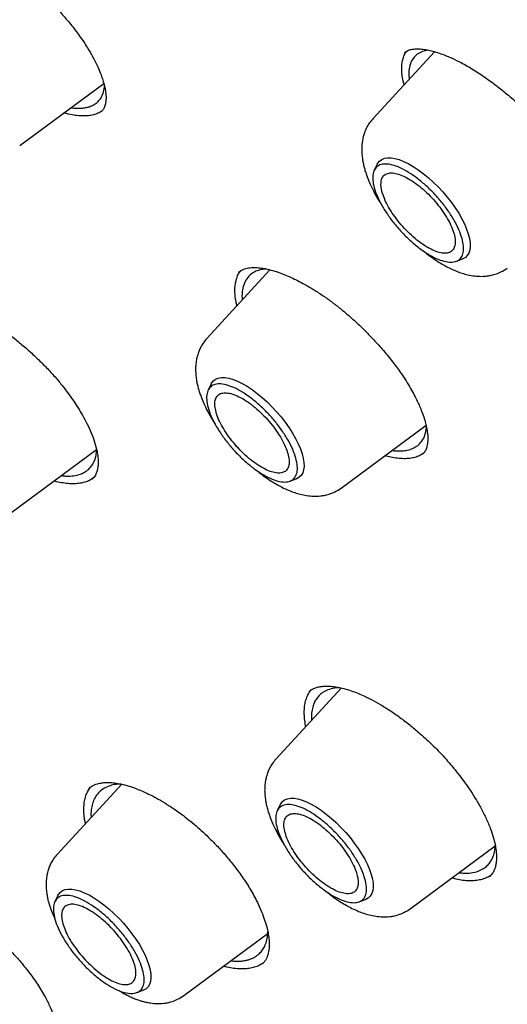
# Model space of a CAD drawing. Header units: millimetres. Extents: x 8 to 849, y 12 to 2010.
# Tile 24 of 111: x 628.43 to 637.08, y 781.11 to 798.57. Entities that reach past the tile are written whole.
import ezdxf

# ---------------------------------------------------------------- set-up
doc = ezdxf.new("R2010")
doc.units = ezdxf.units.MM

msp = doc.modelspace()

# ---------------------------------------------------------------- linework, layer by layer
at = {"color": 7, "linetype": 'Continuous', "lineweight": 30}
for p, q in [((635.79, 798.002), (634.699, 796.817)), ((635.26, 797.989), (635.331, 798.03)), ((635.26, 797.984), (635.264, 797.988)), ((635.685, 798.028), (635.578, 798.005)), ((628.434, 796.337), (629.926, 797.439)), ((634.774, 796.009), (634.72, 795.9)), ((636.17, 794.284), (636.285, 794.326)), ((632.872, 794.133), (631.753, 792.918)), ((631.828, 792.11), (631.775, 792)), ((634.134, 790.264), (635.639, 791.376)), ((635.643, 791.297), (635.645, 791.35)), ((628.292, 789.836), (629.795, 790.946)), ((635.573, 790.864), (635.57, 790.861)), ((629.716, 790.425), (629.714, 790.423)), ((633.225, 790.385), (633.339, 790.426)), ((634.138, 786.717), (632.978, 785.456)), ((633.567, 786.655), (633.579, 786.664)), ((630.244, 785.01), (629.096, 783.763)), ((633.053, 784.648), (633, 784.538)), ((635.359, 782.802), (636.867, 783.916)), ((636.772, 783.378), (636.77, 783.376)), ((629.112, 783.037), (629.058, 782.928)), ((634.45, 782.923), (634.564, 782.964)), ((631.342, 781.26), (632.838, 782.365)), ((632.735, 781.825), (632.732, 781.823)), ((630.508, 781.313), (630.622, 781.354))]:
    msp.add_line(p, q, dxfattribs=at)
at = {"color": 7, "linetype": 'Continuous', "lineweight": 30, "flags": 128}
for points in [[(634.774, 796.009), (634.783, 796.025), (634.813, 796.064), (634.853, 796.093), (634.9, 796.113), (634.956, 796.122), (635.019, 796.121), (635.088, 796.11), (635.162, 796.089), (635.242, 796.058), (635.325, 796.017), (635.411, 795.967), (635.499, 795.909), (635.588, 795.843), (635.678, 795.77), (635.766, 795.69), (635.852, 795.605), (635.934, 795.516), (636.013, 795.423), (636.088, 795.328), (636.156, 795.232), (636.218, 795.136), (636.273, 795.04), (636.32, 794.947), (636.358, 794.856), (636.388, 794.77), (636.409, 794.689), (636.42, 794.613), (636.422, 794.545), (636.415, 794.484), (636.398, 794.431), (636.371, 794.388), (636.336, 794.354), (636.293, 794.329), (636.285, 794.326)], [(631.828, 792.11), (631.837, 792.125), (631.868, 792.164), (631.907, 792.194), (631.955, 792.213), (632.01, 792.223), (632.073, 792.222), (632.142, 792.211), (632.217, 792.189), (632.296, 792.158), (632.379, 792.117), (632.466, 792.068), (632.554, 792.009), (632.643, 791.943), (632.732, 791.87), (632.82, 791.79), (632.906, 791.706), (632.989, 791.616), (633.068, 791.524), (633.142, 791.429), (633.21, 791.333), (633.272, 791.236), (633.327, 791.141), (633.374, 791.047), (633.413, 790.957), (633.443, 790.87), (633.463, 790.789), (633.475, 790.714), (633.477, 790.645), (633.469, 790.584), (633.452, 790.532), (633.426, 790.488), (633.391, 790.454), (633.347, 790.429), (633.339, 790.426)], [(633.053, 784.648), (633.062, 784.663), (633.093, 784.702), (633.132, 784.732), (633.18, 784.751), (633.235, 784.761), (633.298, 784.76), (633.367, 784.749), (633.441, 784.727), (633.521, 784.696), (633.604, 784.655), (633.69, 784.606), (633.778, 784.547), (633.868, 784.481), (633.957, 784.408), (634.045, 784.328), (634.131, 784.244), (634.214, 784.154), (634.293, 784.062), (634.367, 783.967), (634.435, 783.871), (634.497, 783.774), (634.552, 783.679), (634.599, 783.585), (634.637, 783.495), (634.667, 783.408), (634.688, 783.327), (634.699, 783.252), (634.701, 783.183), (634.694, 783.122), (634.677, 783.07), (634.651, 783.026), (634.616, 782.992), (634.572, 782.967), (634.564, 782.964)], [(629.112, 783.037), (629.12, 783.053), (629.151, 783.092), (629.19, 783.122), (629.238, 783.141), (629.294, 783.151), (629.356, 783.15), (629.425, 783.138), (629.5, 783.117), (629.579, 783.086), (629.663, 783.045), (629.749, 782.995), (629.837, 782.937), (629.926, 782.871), (630.015, 782.798), (630.103, 782.718), (630.189, 782.633), (630.272, 782.544), (630.351, 782.452), (630.425, 782.357), (630.494, 782.26), (630.556, 782.164), (630.61, 782.068), (630.657, 781.975), (630.696, 781.885), (630.726, 781.798), (630.747, 781.717), (630.758, 781.642), (630.76, 781.573), (630.752, 781.512), (630.735, 781.46), (630.709, 781.416), (630.674, 781.382), (630.63, 781.357), (630.622, 781.354)]]:
    msp.add_lwpolyline(points, dxfattribs=at)
at = {"color": 7, "linetype": 'Continuous', "lineweight": 30}
for points, knots in [([(616.139, 814.454), (616.148, 814.461), (616.236, 814.533), (616.411, 814.661), (616.663, 814.837), (616.924, 815.003), (617.192, 815.161), (617.467, 815.31), (617.749, 815.451), (618.039, 815.582), (618.335, 815.705), (618.639, 815.819), (618.949, 815.924), (619.266, 816.02), (619.59, 816.107), (619.921, 816.186), (620.259, 816.255), (620.603, 816.316), (620.953, 816.367), (621.31, 816.41), (621.674, 816.444), (622.043, 816.469), (622.419, 816.485), (622.802, 816.492), (623.19, 816.49), (623.584, 816.479), (623.985, 816.46), (624.391, 816.431), (624.803, 816.393), (625.221, 816.347), (625.644, 816.291), (626.073, 816.227), (626.507, 816.154), (626.947, 816.071), (627.392, 815.98), (627.842, 815.88), (628.297, 815.771), (628.758, 815.654), (629.223, 815.527), (629.692, 815.392), (630.167, 815.248), (630.646, 815.095), (631.13, 814.933), (631.617, 814.763), (632.109, 814.584), (632.606, 814.396), (633.106, 814.2), (633.61, 813.996), (634.118, 813.782), (634.629, 813.561), (635.144, 813.331), (635.663, 813.092), (636.185, 812.845), (636.71, 812.59), (637.238, 812.327), (637.769, 812.056), (638.303, 811.776), (638.839, 811.488), (639.378, 811.193), (639.92, 810.889), (640.464, 810.578), (641.01, 810.259), (641.559, 809.932), (642.109, 809.598), (642.661, 809.256), (643.215, 808.906), (643.771, 808.55), (644.328, 808.185), (644.886, 807.814), (645.446, 807.435), (646.007, 807.05), (646.569, 806.657), (647.131, 806.257), (647.695, 805.851), (648.259, 805.438), (648.823, 805.018), (649.388, 804.591), (649.953, 804.158), (650.518, 803.719), (651.083, 803.274), (651.648, 802.822), (652.213, 802.364), (652.778, 801.9), (653.341, 801.431), (653.905, 800.956), (654.467, 800.475), (655.029, 799.988), (655.589, 799.496), (656.148, 798.999), (656.707, 798.496), (657.263, 797.988), (657.818, 797.476), (658.372, 796.958), (658.924, 796.436), (659.474, 795.909), (660.022, 795.377), (660.567, 794.841), (661.111, 794.301), (661.652, 793.756), (662.191, 793.208), (662.727, 792.655), (663.26, 792.099), (663.791, 791.539), (664.318, 790.975), (664.843, 790.408), (665.364, 789.837), (665.882, 789.264), (666.396, 788.687), (666.907, 788.107), (667.414, 787.525), (667.918, 786.94), (668.418, 786.352), (668.913, 785.762), (669.405, 785.17), (669.892, 784.575), (670.375, 783.978), (670.854, 783.38), (671.328, 782.779), (671.798, 782.177), (672.262, 781.574), (672.722, 780.969), (673.177, 780.363), (673.627, 779.756), (674.072, 779.148), (674.512, 778.539), (674.946, 777.929), (675.375, 777.319), (675.798, 776.708), (676.216, 776.097), (676.628, 775.486), (677.034, 774.875), (677.434, 774.264), (677.828, 773.653), (678.216, 773.043), (678.598, 772.433), (678.974, 771.823), (679.344, 771.215), (679.707, 770.608), (680.064, 770.001), (680.414, 769.396), (680.757, 768.792), (681.094, 768.19), (681.424, 767.589), (681.747, 766.99), (682.063, 766.392), (682.372, 765.797), (682.674, 765.204), (682.969, 764.613), (683.257, 764.025), (683.537, 763.439), (683.811, 762.856), (684.076, 762.275), (684.335, 761.698), (684.586, 761.123), (684.829, 760.552), (685.065, 759.984), (685.293, 759.42), (685.513, 758.859), (685.726, 758.302), (685.931, 757.748), (686.128, 757.199), (686.317, 756.653), (686.498, 756.112), (686.671, 755.575), (686.837, 755.043), (686.994, 754.515), (687.143, 753.992), (687.284, 753.473), (687.417, 752.96), (687.542, 752.451), (687.659, 751.948), (687.768, 751.45), (687.868, 750.957), (687.96, 750.47), (688.044, 749.988), (688.12, 749.512), (688.187, 749.042), (688.246, 748.578), (688.297, 748.12), (688.34, 747.668), (688.374, 747.222), (688.4, 746.782), (688.418, 746.349), (688.428, 745.922), (688.429, 745.502), (688.422, 745.088), (688.406, 744.682), (688.383, 744.282), (688.351, 743.889), (688.311, 743.503), (688.263, 743.124), (688.207, 742.752), (688.142, 742.388), (688.07, 742.03), (687.989, 741.681), (687.9, 741.338), (687.803, 741.003), (687.698, 740.676), (687.584, 740.356), (687.463, 740.043), (687.334, 739.739), (687.196, 739.442), (687.051, 739.153), (686.897, 738.872), (686.736, 738.599), (686.567, 738.334), (686.389, 738.076), (686.204, 737.827), (686.011, 737.586), (685.809, 737.354), (685.657, 737.188), (685.57, 737.101), (685.555, 737.087)], [0, 0, 0, 0, 0.000549, 0.005418, 0.010285, 0.01515, 0.020012, 0.02487, 0.029723, 0.034572, 0.039416, 0.044255, 0.049089, 0.053919, 0.058743, 0.063563, 0.068378, 0.073189, 0.077997, 0.082801, 0.087602, 0.092401, 0.097197, 0.101991, 0.106783, 0.111573, 0.116363, 0.121151, 0.125938, 0.130724, 0.13551, 0.140296, 0.145081, 0.149866, 0.154651, 0.159436, 0.164221, 0.169007, 0.173792, 0.178578, 0.183364, 0.18815, 0.192937, 0.197724, 0.202511, 0.207299, 0.212087, 0.216876, 0.221665, 0.226454, 0.231244, 0.236034, 0.240824, 0.245615, 0.250407, 0.255198, 0.25999, 0.264783, 0.269575, 0.274368, 0.279162, 0.283956, 0.28875, 0.293544, 0.298339, 0.303133, 0.307929, 0.312724, 0.31752, 0.322316, 0.327112, 0.331908, 0.336705, 0.341501, 0.346298, 0.351095, 0.355893, 0.36069, 0.365488, 0.370286, 0.375084, 0.379882, 0.38468, 0.389479, 0.394277, 0.399076, 0.403874, 0.408673, 0.413472, 0.418271, 0.42307, 0.42787, 0.432669, 0.437468, 0.442268, 0.447067, 0.451867, 0.456666, 0.461466, 0.466266, 0.471065, 0.475865, 0.480665, 0.485465, 0.490265, 0.495064, 0.499864, 0.504664, 0.509464, 0.514264, 0.519064, 0.523863, 0.528663, 0.533463, 0.538263, 0.543062, 0.547862, 0.552662, 0.557461, 0.562261, 0.56706, 0.571859, 0.576659, 0.581458, 0.586257, 0.591056, 0.595855, 0.600654, 0.605453, 0.610251, 0.61505, 0.619848, 0.624647, 0.629445, 0.634243, 0.639041, 0.643838, 0.648636, 0.653433, 0.658231, 0.663028, 0.667824, 0.672621, 0.677417, 0.682213, 0.687009, 0.691805, 0.696601, 0.701396, 0.706191, 0.710985, 0.71578, 0.720574, 0.725368, 0.730161, 0.734954, 0.739747, 0.74454, 0.749332, 0.754123, 0.758915, 0.763706, 0.768496, 0.773287, 0.778076, 0.782866, 0.787655, 0.792443, 0.797231, 0.802019, 0.806807, 0.811593, 0.81638, 0.821166, 0.825952, 0.830738, 0.835523, 0.840308, 0.845092, 0.849877, 0.854662, 0.859446, 0.864231, 0.869015, 0.8738, 0.878586, 0.883372, 0.888158, 0.892946, 0.897734, 0.902524, 0.907315, 0.912109, 0.916904, 0.921702, 0.926502, 0.931306, 0.936113, 0.940924, 0.945738, 0.950557, 0.955381, 0.96021, 0.965043, 0.969881, 0.974725, 0.979573, 0.984427, 0.989284, 0.994145, 0.99901, 1, 1, 1, 1]), ([(626.698, 799.96), (626.711, 799.971), (626.735, 799.99), (626.782, 800.012), (626.835, 800.028), (626.885, 800.037), (626.931, 800.041), (626.983, 800.042), (627.049, 800.039), (627.136, 800.028), (627.234, 800.008), (627.332, 799.981), (627.43, 799.948), (627.537, 799.907), (627.66, 799.852), (627.803, 799.782), (627.978, 799.684), (628.179, 799.557), (628.395, 799.403), (628.601, 799.239), (628.798, 799.066), (628.987, 798.882), (629.17, 798.688), (629.342, 798.486), (629.5, 798.279), (629.629, 798.087), (629.73, 797.916), (629.802, 797.773), (629.857, 797.648), (629.89, 797.559), (629.91, 797.497), (629.924, 797.449), (629.938, 797.395), (629.951, 797.331), (629.962, 797.26), (629.966, 797.185), (629.963, 797.109), (629.951, 797.064), (629.945, 797.04)], [0, 0, 0, 0, 0.0318158, 0.0593099, 0.0825387, 0.1019465, 0.1176, 0.1317733, 0.1522633, 0.1767252, 0.202896, 0.2262392, 0.2466138, 0.2694767, 0.2949542, 0.3235575, 0.3552572, 0.3982652, 0.4397173, 0.4796246, 0.5184463, 0.5578915, 0.5981273, 0.6390737, 0.6807558, 0.7231745, 0.7554854, 0.7873762, 0.8154391, 0.8393605, 0.8497668, 0.8609401, 0.875602, 0.8937469, 0.9153255, 0.9402739, 0.9685203, 1, 1, 1, 1]), ([(635.251, 797.417), (635.247, 797.43), (635.231, 797.486), (635.216, 797.573), (635.206, 797.68), (635.209, 797.776), (635.223, 797.863), (635.251, 797.94), (635.274, 797.988), (635.291, 798.007), (635.291, 798.007)], [0, 0, 0, 0, 0.050244, 0.215536, 0.369961, 0.525433, 0.682508, 0.841773, 0.995224, 1, 1, 1, 1]), ([(635.578, 798.005), (635.545, 797.99), (635.479, 797.961), (635.408, 797.887), (635.357, 797.792), (635.334, 797.671), (635.329, 797.577), (635.34, 797.519), (635.341, 797.515)], [0, 0, 0, 0, 0.190227, 0.383649, 0.580292, 0.780183, 0.983348, 1, 1, 1, 1]), ([(635.331, 798.03), (635.352, 798.036), (635.391, 798.048), (635.461, 798.053), (635.54, 798.052), (635.63, 798.041), (635.733, 798.02), (635.843, 797.988), (635.964, 797.945), (636.104, 797.887), (636.277, 797.802), (636.48, 797.686), (636.707, 797.536), (636.933, 797.367), (637.154, 797.186), (637.366, 796.994), (637.566, 796.796), (637.756, 796.59), (637.932, 796.378), (638.082, 796.179), (638.203, 796), (638.296, 795.847), (638.373, 795.709), (638.435, 795.586), (638.486, 795.47), (638.53, 795.356), (638.566, 795.238), (638.585, 795.144), (638.594, 795.077), (638.597, 795.032), (638.598, 794.989), (638.596, 794.945), (638.59, 794.898), (638.577, 794.848), (638.555, 794.798), (638.53, 794.771), (638.517, 794.756)], [0, 0, 0, 0, 0.030687, 0.056732, 0.078151, 0.106048, 0.132019, 0.156609, 0.18313, 0.212175, 0.243615, 0.286126, 0.328228, 0.369893, 0.410879, 0.451078, 0.490471, 0.529639, 0.569572, 0.610345, 0.64135, 0.670803, 0.698012, 0.722956, 0.745917, 0.771051, 0.799668, 0.83008, 0.844486, 0.858301, 0.871534, 0.887306, 0.908103, 0.933863, 0.964515, 1, 1, 1, 1]), ([(629.343, 797.009), (629.361, 797.006), (629.403, 797.001), (629.466, 796.998), (629.536, 797), (629.606, 797.01), (629.681, 797.029), (629.756, 797.063), (629.825, 797.117), (629.879, 797.182), (629.901, 797.237), (629.912, 797.264)], [0, 0, 0, 0, 0.061569, 0.142353, 0.232124, 0.331238, 0.429464, 0.575101, 0.718737, 0.860371, 1, 1, 1, 1]), ([(629.912, 797.264), (629.924, 797.299), (629.937, 797.34), (629.937, 797.391), (629.937, 797.398)], [0, 0, 0, 0, 0.8542052, 1, 1, 1, 1]), ([(629.896, 796.956), (629.889, 796.95), (629.862, 796.929), (629.804, 796.902), (629.722, 796.876), (629.631, 796.863), (629.531, 796.861), (629.421, 796.871), (629.316, 796.889), (629.246, 796.909), (629.219, 796.917)], [0, 0, 0, 0, 0.047516, 0.19026, 0.335076, 0.474995, 0.616914, 0.759851, 0.904895, 1, 1, 1, 1]), ([(629.945, 797.04), (629.937, 797.02), (629.922, 796.981), (629.894, 796.952), (629.88, 796.937)], [0, 0, 0, 0, 0.502675, 1, 1, 1, 1]), ([(634.699, 796.817), (634.676, 796.79), (634.633, 796.74), (634.587, 796.66), (634.553, 796.584), (634.531, 796.517), (634.517, 796.459), (634.509, 796.413), (634.502, 796.363), (634.498, 796.304), (634.498, 796.241), (634.502, 796.166), (634.512, 796.09), (634.527, 796.011), (634.545, 795.936), (634.568, 795.859), (634.6, 795.767), (634.646, 795.657), (634.714, 795.517), (634.782, 795.394), (634.832, 795.319), (634.845, 795.298)], [0, 0, 0, 0, 0.065278, 0.12187, 0.169798, 0.218889, 0.254283, 0.282634, 0.316473, 0.356029, 0.399361, 0.438328, 0.497194, 0.543785, 0.591795, 0.641199, 0.689206, 0.767086, 0.856006, 0.959943, 1, 1, 1, 1]), ([(635.585, 794.474), (635.613, 794.452), (635.708, 794.374), (635.871, 794.264), (636.037, 794.172), (636.165, 794.115), (636.258, 794.08), (636.358, 794.05), (636.471, 794.027), (636.591, 794.016), (636.695, 794.02), (636.786, 794.034), (636.872, 794.056), (636.976, 794.095), (637.043, 794.14), (637.08, 794.164)], [0, 0, 0, 0, 0.057573, 0.197495, 0.329912, 0.392672, 0.454435, 0.517479, 0.591623, 0.673503, 0.751103, 0.79273, 0.847759, 0.916813, 1, 1, 1, 1]), ([(632.258, 793.885), (632.266, 793.924), (632.285, 794.008), (632.322, 794.086), (632.356, 794.118), (632.361, 794.123)], [0, 0, 0, 0, 0.431736, 0.917282, 1, 1, 1, 1]), ([(632.314, 794.091), (632.327, 794.101), (632.35, 794.119), (632.392, 794.14), (632.44, 794.157), (632.489, 794.167), (632.542, 794.173), (632.608, 794.175), (632.692, 794.17), (632.799, 794.153), (632.918, 794.124), (633.042, 794.083), (633.162, 794.037), (633.277, 793.985), (633.396, 793.927), (633.527, 793.855), (633.676, 793.766), (633.836, 793.66), (634, 793.542), (634.176, 793.402), (634.362, 793.242), (634.553, 793.06), (634.736, 792.871), (634.909, 792.675), (635.071, 792.473), (635.204, 792.289), (635.306, 792.13), (635.382, 792.002), (635.444, 791.886), (635.494, 791.785), (635.538, 791.686), (635.58, 791.579), (635.616, 791.469), (635.645, 791.358), (635.664, 791.253), (635.674, 791.145), (635.668, 791.081), (635.664, 791.048)], [0, 0, 0, 0, 0.029827, 0.055124, 0.076059, 0.095553, 0.114614, 0.133249, 0.161034, 0.189742, 0.219312, 0.248558, 0.274828, 0.298012, 0.321349, 0.34763, 0.376846, 0.408748, 0.440599, 0.471661, 0.511902, 0.550784, 0.589503, 0.628893, 0.668875, 0.708993, 0.736979, 0.76273, 0.786251, 0.80801, 0.826682, 0.850803, 0.88031, 0.90592, 0.934448, 0.965829, 1, 1, 1, 1]), ([(632.805, 794.15), (632.798, 794.149), (632.775, 794.148), (632.719, 794.139), (632.642, 794.119), (632.551, 794.073), (632.473, 794.002), (632.412, 793.902), (632.393, 793.818), (632.384, 793.777)], [0, 0, 0, 0, 0.033167, 0.095541, 0.250289, 0.403431, 0.605081, 0.803928, 1, 1, 1, 1]), ([(632.287, 793.497), (632.281, 793.52), (632.265, 793.584), (632.253, 793.681), (632.247, 793.788), (632.254, 793.852), (632.258, 793.885)], [0, 0, 0, 0, 0.159431, 0.436387, 0.716213, 1, 1, 1, 1]), ([(632.384, 793.777), (632.378, 793.733), (632.371, 793.678), (632.38, 793.613), (632.382, 793.601)], [0, 0, 0, 0, 0.809085, 1, 1, 1, 1]), ([(626.58, 793.483), (626.597, 793.496), (626.627, 793.52), (626.681, 793.544), (626.742, 793.561), (626.819, 793.573), (626.926, 793.575), (627.068, 793.558), (627.231, 793.521), (627.4, 793.465), (627.561, 793.398), (627.713, 793.323), (627.867, 793.238), (628.031, 793.137), (628.206, 793.016), (628.385, 792.88), (628.562, 792.732), (628.732, 792.577), (628.893, 792.418), (629.044, 792.254), (629.174, 792.1), (629.285, 791.956), (629.379, 791.825), (629.467, 791.69), (629.551, 791.55), (629.631, 791.399), (629.705, 791.239), (629.768, 791.071), (629.793, 790.965), (629.806, 790.91)], [0, 0, 0, 0, 0.039028, 0.071407, 0.097599, 0.124704, 0.165556, 0.209653, 0.254985, 0.298341, 0.336684, 0.370184, 0.403941, 0.440203, 0.478986, 0.519569, 0.55972, 0.59922, 0.638011, 0.676294, 0.715016, 0.744517, 0.774415, 0.804693, 0.8363, 0.871656, 0.910799, 0.953618, 1, 1, 1, 1]), ([(631.753, 792.918), (631.73, 792.891), (631.688, 792.84), (631.642, 792.761), (631.608, 792.685), (631.585, 792.617), (631.572, 792.56), (631.563, 792.514), (631.557, 792.463), (631.553, 792.404), (631.553, 792.341), (631.557, 792.267), (631.566, 792.19), (631.581, 792.112), (631.6, 792.036), (631.623, 791.959), (631.655, 791.868), (631.7, 791.757), (631.769, 791.617), (631.836, 791.495), (631.886, 791.42), (631.9, 791.399)], [0, 0, 0, 0, 0.065278, 0.12187, 0.169798, 0.218889, 0.254283, 0.282634, 0.316473, 0.356029, 0.399361, 0.438328, 0.497194, 0.543785, 0.591795, 0.641199, 0.689206, 0.767086, 0.856006, 0.959943, 1, 1, 1, 1]), ([(635.037, 790.931), (635.049, 790.929), (635.101, 790.921), (635.183, 790.92), (635.287, 790.929), (635.381, 790.954), (635.473, 790.999), (635.553, 791.07), (635.615, 791.17), (635.634, 791.255), (635.643, 791.297)], [0, 0, 0, 0, 0.033581, 0.149176, 0.262296, 0.388555, 0.513503, 0.678008, 0.840175, 1, 1, 1, 1]), ([(635.664, 791.048), (635.659, 791.021), (635.648, 790.967), (635.618, 790.905), (635.589, 790.874), (635.574, 790.859)], [0, 0, 0, 0, 0.32028, 0.653277, 1, 1, 1, 1]), ([(629.171, 790.485), (629.199, 790.481), (629.281, 790.47), (629.394, 790.479), (629.503, 790.505), (629.589, 790.545), (629.66, 790.596), (629.719, 790.664), (629.765, 790.754), (629.794, 790.848), (629.795, 790.923), (629.795, 790.949)], [0, 0, 0, 0, 0.073131, 0.214441, 0.341182, 0.439289, 0.553529, 0.666093, 0.776977, 0.922161, 1, 1, 1, 1]), ([(629.806, 790.91), (629.811, 790.878), (629.821, 790.819), (629.825, 790.745), (629.825, 790.688), (629.821, 790.646), (629.816, 790.616), (629.812, 790.594), (629.808, 790.576), (629.801, 790.552), (629.791, 790.523), (629.775, 790.49), (629.752, 790.454), (629.729, 790.431), (629.717, 790.419)], [0, 0, 0, 0, 0.131185, 0.242807, 0.335435, 0.409451, 0.465108, 0.502578, 0.538999, 0.59415, 0.667917, 0.760169, 0.870841, 1, 1, 1, 1]), ([(635.589, 790.876), (635.567, 790.862), (635.523, 790.834), (635.442, 790.805), (635.35, 790.787), (635.247, 790.782), (635.136, 790.79), (635.024, 790.808), (634.947, 790.829), (634.911, 790.838)], [0, 0, 0, 0, 0.138897, 0.284367, 0.430843, 0.580518, 0.731312, 0.876763, 1, 1, 1, 1]), ([(629.746, 790.451), (629.722, 790.432), (629.676, 790.397), (629.59, 790.365), (629.5, 790.345), (629.401, 790.337), (629.292, 790.34), (629.176, 790.357), (629.091, 790.373), (629.045, 790.387), (629.04, 790.389)], [0, 0, 0, 0, 0.154898, 0.296297, 0.432604, 0.569884, 0.708636, 0.849387, 0.985607, 1, 1, 1, 1]), ([(632.639, 790.575), (632.667, 790.552), (632.762, 790.474), (632.925, 790.364), (633.092, 790.272), (633.219, 790.216), (633.313, 790.181), (633.413, 790.151), (633.525, 790.128), (633.646, 790.116), (633.75, 790.12), (633.841, 790.134), (633.927, 790.156), (634.03, 790.196), (634.098, 790.24), (634.134, 790.264)], [0, 0, 0, 0, 0.057573, 0.197495, 0.329912, 0.392672, 0.454435, 0.517479, 0.591623, 0.673503, 0.751103, 0.79273, 0.847759, 0.916813, 1, 1, 1, 1]), ([(633.508, 786.032), (633.507, 786.037), (633.495, 786.086), (633.485, 786.171), (633.477, 786.287), (633.484, 786.394), (633.502, 786.491), (633.533, 786.577), (633.568, 786.642), (633.596, 786.674), (633.605, 786.684)], [0, 0, 0, 0, 0.018684, 0.168025, 0.320606, 0.474297, 0.622885, 0.772502, 0.925386, 1, 1, 1, 1]), ([(633.565, 786.657), (633.584, 786.671), (633.619, 786.699), (633.688, 786.726), (633.762, 786.742), (633.824, 786.749), (633.885, 786.75), (633.955, 786.747), (634.044, 786.737), (634.154, 786.715), (634.274, 786.681), (634.4, 786.636), (634.53, 786.582), (634.675, 786.511), (634.84, 786.418), (635.018, 786.307), (635.197, 786.181), (635.37, 786.048), (635.563, 785.886), (635.774, 785.689), (635.961, 785.492), (636.103, 785.327), (636.206, 785.199), (636.308, 785.065), (636.409, 784.922), (636.511, 784.765), (636.61, 784.595), (636.703, 784.413), (636.752, 784.294), (636.777, 784.231)], [0, 0, 0, 0, 0.047265, 0.087777, 0.121056, 0.146089, 0.165582, 0.189563, 0.218955, 0.251316, 0.28924, 0.320728, 0.352035, 0.387744, 0.427896, 0.470937, 0.513023, 0.553908, 0.593534, 0.651103, 0.709468, 0.739234, 0.769373, 0.799918, 0.832951, 0.869546, 0.909639, 0.95315, 1, 1, 1, 1]), ([(634.113, 786.722), (634.094, 786.721), (634.025, 786.721), (633.927, 786.697), (633.826, 786.652), (633.763, 786.603), (633.724, 786.562), (633.7, 786.532), (633.679, 786.499), (633.661, 786.464), (633.638, 786.41), (633.616, 786.329), (633.604, 786.234), (633.609, 786.168), (633.611, 786.143)], [0, 0, 0, 0, 0.056627, 0.204527, 0.338002, 0.457074, 0.505504, 0.553733, 0.601763, 0.649594, 0.697226, 0.8154, 0.932347, 1, 1, 1, 1]), ([(632.978, 785.456), (632.955, 785.429), (632.913, 785.378), (632.866, 785.299), (632.832, 785.223), (632.81, 785.155), (632.796, 785.098), (632.788, 785.052), (632.782, 785.001), (632.778, 784.942), (632.777, 784.879), (632.782, 784.805), (632.791, 784.728), (632.806, 784.65), (632.825, 784.574), (632.848, 784.497), (632.88, 784.406), (632.925, 784.295), (632.993, 784.155), (633.061, 784.033), (633.111, 783.958), (633.125, 783.937)], [0, 0, 0, 0, 0.065278, 0.12187, 0.169798, 0.218889, 0.254283, 0.282634, 0.316473, 0.356029, 0.399361, 0.438328, 0.497194, 0.543785, 0.591795, 0.641199, 0.689206, 0.767086, 0.856006, 0.959943, 1, 1, 1, 1]), ([(629.659, 784.937), (629.676, 784.95), (629.706, 784.975), (629.758, 785), (629.807, 785.017), (629.861, 785.03), (629.927, 785.039), (630.013, 785.042), (630.115, 785.035), (630.234, 785.015), (630.365, 784.98), (630.499, 784.934), (630.627, 784.881), (630.743, 784.825), (630.868, 784.76), (631.007, 784.679), (631.15, 784.586), (631.28, 784.495), (631.402, 784.403), (631.527, 784.302), (631.658, 784.188), (631.79, 784.063), (631.932, 783.919), (632.081, 783.753), (632.234, 783.567), (632.385, 783.362), (632.53, 783.14), (632.609, 782.989), (632.649, 782.911)], [0, 0, 0, 0, 0.040953, 0.075415, 0.103354, 0.125585, 0.156751, 0.191717, 0.229941, 0.269626, 0.310696, 0.350589, 0.386416, 0.418094, 0.445706, 0.486307, 0.52843, 0.557332, 0.58759, 0.62421, 0.656477, 0.692959, 0.733694, 0.778686, 0.827901, 0.881263, 0.938663, 1, 1, 1, 1]), ([(629.601, 784.311), (629.595, 784.336), (629.581, 784.402), (629.572, 784.502), (629.571, 784.612), (629.582, 784.712), (629.605, 784.805), (629.642, 784.887), (629.673, 784.94), (629.695, 784.963), (629.698, 784.966)], [0, 0, 0, 0, 0.087115, 0.238136, 0.384052, 0.530978, 0.681115, 0.832374, 0.978187, 1, 1, 1, 1]), ([(630.24, 785.011), (630.229, 785.011), (630.174, 785.012), (630.089, 784.999), (629.98, 784.967), (629.886, 784.913), (629.811, 784.84), (629.766, 784.77), (629.74, 784.71), (629.723, 784.662), (629.711, 784.61), (629.7, 784.537), (629.695, 784.475), (629.7, 784.426), (629.7, 784.42)], [0, 0, 0, 0, 0.0304304, 0.152412, 0.2664378, 0.4060864, 0.5316686, 0.6432152, 0.7006329, 0.7577265, 0.8144976, 0.8709477, 0.9828567, 1, 1, 1, 1]), ([(636.777, 784.231), (636.797, 784.177), (636.833, 784.075), (636.864, 783.944), (636.881, 783.84), (636.888, 783.76), (636.889, 783.702), (636.887, 783.662), (636.884, 783.634), (636.881, 783.607), (636.876, 783.576), (636.867, 783.534), (636.849, 783.483), (636.82, 783.426), (636.788, 783.393), (636.771, 783.375)], [0, 0, 0, 0, 0.129502, 0.241084, 0.3353827, 0.4128019, 0.4736011, 0.5179494, 0.5433114, 0.5771205, 0.621464, 0.6762774, 0.7655602, 0.8733738, 1, 1, 1, 1]), ([(636.224, 783.441), (636.256, 783.437), (636.332, 783.429), (636.447, 783.436), (636.562, 783.463), (636.656, 783.509), (636.715, 783.556), (636.752, 783.595), (636.776, 783.626), (636.797, 783.659), (636.815, 783.695), (636.839, 783.751), (636.86, 783.824), (636.864, 783.893), (636.866, 783.922)], [0, 0, 0, 0, 0.0831303, 0.1997106, 0.3392786, 0.4607283, 0.5640243, 0.6115268, 0.6587227, 0.7056119, 0.7521941, 0.798469, 0.9127694, 1, 1, 1, 1]), ([(629.096, 783.763), (629.074, 783.737), (629.033, 783.689), (628.989, 783.613), (628.956, 783.54), (628.934, 783.475), (628.92, 783.419), (628.912, 783.376), (628.906, 783.329), (628.901, 783.273), (628.901, 783.211), (628.904, 783.138), (628.914, 783.064), (628.927, 782.99), (628.944, 782.92), (628.965, 782.848), (628.996, 782.761), (629.026, 782.685), (629.052, 782.632), (629.059, 782.616)], [0, 0, 0, 0, 0.081711, 0.152718, 0.213043, 0.275144, 0.32034, 0.354777, 0.396095, 0.445419, 0.501397, 0.552559, 0.627866, 0.68371, 0.741917, 0.803593, 0.863934, 0.961481, 1, 1, 1, 1]), ([(636.792, 783.399), (636.786, 783.394), (636.759, 783.372), (636.7, 783.344), (636.612, 783.314), (636.514, 783.298), (636.408, 783.294), (636.294, 783.303), (636.19, 783.32), (636.121, 783.339), (636.095, 783.346)], [0, 0, 0, 0, 0.035946, 0.181247, 0.328119, 0.477121, 0.621287, 0.766422, 0.913066, 1, 1, 1, 1]), ([(633.865, 783.112), (633.893, 783.089), (633.988, 783.012), (634.15, 782.902), (634.316, 782.81), (634.444, 782.754), (634.537, 782.719), (634.637, 782.689), (634.75, 782.666), (634.87, 782.655), (634.974, 782.658), (635.066, 782.672), (635.152, 782.694), (635.255, 782.734), (635.322, 782.778), (635.359, 782.802)], [0, 0, 0, 0, 0.056682, 0.196737, 0.329279, 0.392098, 0.453919, 0.517023, 0.591237, 0.673195, 0.750868, 0.792535, 0.847616, 0.916735, 1, 1, 1, 1]), ([(626.205, 782.929), (626.219, 782.941), (626.245, 782.962), (626.288, 782.985), (626.328, 783.001), (626.365, 783.012), (626.417, 783.024), (626.488, 783.033), (626.599, 783.032), (626.734, 783.014), (626.891, 782.973), (627.024, 782.926), (627.122, 782.885), (627.195, 782.852), (627.279, 782.811), (627.384, 782.754), (627.515, 782.677), (627.655, 782.585), (627.799, 782.48), (627.942, 782.365), (628.095, 782.23), (628.255, 782.075), (628.419, 781.898), (628.581, 781.7), (628.739, 781.485), (628.827, 781.336), (628.872, 781.259)], [0, 0, 0, 0, 0.03881, 0.07175, 0.098782, 0.119861, 0.138057, 0.182431, 0.225286, 0.281781, 0.337942, 0.388352, 0.410573, 0.430907, 0.45531, 0.486941, 0.525764, 0.571714, 0.610807, 0.653902, 0.701193, 0.752715, 0.808446, 0.868311, 0.932193, 1, 1, 1, 1]), ([(632.649, 782.911), (632.675, 782.855), (632.725, 782.749), (632.778, 782.605), (632.814, 782.482), (632.84, 782.37), (632.854, 782.271), (632.858, 782.186), (632.857, 782.125), (632.853, 782.079), (632.847, 782.038), (632.837, 781.993), (632.82, 781.941), (632.796, 781.893), (632.768, 781.852), (632.747, 781.832), (632.736, 781.821)], [0, 0, 0, 0, 0.106081, 0.201732, 0.28734, 0.363166, 0.449342, 0.519936, 0.57829, 0.61879, 0.658085, 0.710021, 0.774816, 0.846687, 0.921756, 1, 1, 1, 1]), ([(632.177, 781.877), (632.21, 781.874), (632.277, 781.868), (632.363, 781.872), (632.434, 781.882), (632.492, 781.897), (632.542, 781.915), (632.589, 781.937), (632.63, 781.962), (632.667, 781.991), (632.7, 782.022), (632.728, 782.055), (632.752, 782.09), (632.774, 782.129), (632.794, 782.173), (632.81, 782.222), (632.822, 782.275), (632.832, 782.332), (632.832, 782.374), (632.832, 782.396)], [0, 0, 0, 0, 0.0854251, 0.1698075, 0.2401235, 0.2963516, 0.3549567, 0.4118884, 0.4671448, 0.520724, 0.5726243, 0.6228441, 0.6713819, 0.7182363, 0.774224, 0.829777, 0.8848946, 0.9395764, 1, 1, 1, 1]), ([(632.762, 781.848), (632.747, 781.837), (632.71, 781.808), (632.639, 781.776), (632.551, 781.749), (632.454, 781.735), (632.347, 781.732), (632.232, 781.742), (632.132, 781.758), (632.069, 781.776), (632.048, 781.782)], [0, 0, 0, 0, 0.090889, 0.232812, 0.370167, 0.508441, 0.649633, 0.791845, 0.930807, 1, 1, 1, 1]), ([(628.872, 781.259), (628.904, 781.199), (628.964, 781.085), (629.029, 780.929), (629.075, 780.795), (629.107, 780.672), (629.125, 780.565), (629.132, 780.474), (629.132, 780.409), (629.128, 780.36), (629.123, 780.32), (629.115, 780.283), (629.104, 780.244), (629.086, 780.2), (629.058, 780.15), (629.028, 780.119), (629.012, 780.103)], [0, 0, 0, 0, 0.110116, 0.209324, 0.298064, 0.376622, 0.465847, 0.537646, 0.593287, 0.636384, 0.677389, 0.716328, 0.758815, 0.819963, 0.900399, 1, 1, 1, 1]), ([(630.196, 781.348), (630.212, 781.338), (630.271, 781.302), (630.359, 781.256), (630.454, 781.214), (630.528, 781.185), (630.596, 781.163), (630.67, 781.144), (630.764, 781.126), (630.873, 781.116), (630.974, 781.121), (631.062, 781.135), (631.144, 781.156), (631.243, 781.195), (631.307, 781.237), (631.342, 781.26)], [0, 0, 0, 0, 0.041369, 0.154443, 0.230978, 0.298059, 0.354519, 0.412565, 0.48754, 0.592475, 0.689389, 0.742091, 0.811185, 0.897115, 1, 1, 1, 1])]:
    msp.add_open_spline(points, degree=3, knots=knots, dxfattribs=at)
for points in [[(636.277, 794.691), (636.287, 794.644), (636.309, 794.55), (636.302, 794.436), (636.266, 794.347), (636.2, 794.29), (636.108, 794.265), (635.992, 794.274), (635.857, 794.316), (635.708, 794.39), (635.551, 794.492), (635.392, 794.62), (635.238, 794.767), (635.093, 794.929), (634.964, 795.099), (634.856, 795.27), (634.772, 795.437), (634.716, 795.592), (634.69, 795.73), (634.695, 795.845), (634.732, 795.933), (634.797, 795.99), (634.89, 796.015), (635.006, 796.006), (635.141, 795.964), (635.29, 795.89), (635.446, 795.788), (635.605, 795.66), (635.76, 795.513), (635.904, 795.351), (636.034, 795.181), (636.142, 795.01), (636.227, 794.842), (636.26, 794.742), (636.277, 794.691)], [(635.669, 794.53), (635.71, 794.508), (635.792, 794.465), (635.902, 794.432), (635.997, 794.424), (636.073, 794.445), (636.126, 794.492), (636.156, 794.564), (636.16, 794.658), (636.139, 794.77), (636.094, 794.897), (636.025, 795.033), (635.936, 795.174), (635.831, 795.313), (635.712, 795.445), (635.586, 795.566), (635.456, 795.67), (635.328, 795.754), (635.206, 795.814), (635.096, 795.849), (635.001, 795.856), (634.925, 795.836), (634.871, 795.789), (634.842, 795.717), (634.837, 795.623), (634.858, 795.51), (634.904, 795.383), (634.973, 795.247), (635.061, 795.106), (635.167, 794.967), (635.285, 794.835), (635.412, 794.715), (635.542, 794.609), (635.627, 794.556), (635.669, 794.53)], [(633.331, 790.791), (633.342, 790.744), (633.363, 790.65), (633.356, 790.536), (633.32, 790.448), (633.255, 790.39), (633.162, 790.366), (633.046, 790.374), (632.911, 790.416), (632.762, 790.49), (632.606, 790.593), (632.447, 790.72), (632.292, 790.868), (632.148, 791.03), (632.019, 791.199), (631.91, 791.371), (631.826, 791.537), (631.77, 791.692), (631.745, 791.83), (631.75, 791.945), (631.786, 792.033), (631.852, 792.091), (631.944, 792.115), (632.06, 792.107), (632.195, 792.065), (632.344, 791.991), (632.501, 791.888), (632.66, 791.761), (632.814, 791.613), (632.959, 791.452), (633.088, 791.282), (633.196, 791.11), (633.282, 790.943), (633.315, 790.842), (633.331, 790.791)], [(633.19, 790.873), (633.176, 790.914), (633.149, 790.997), (633.079, 791.134), (632.991, 791.274), (632.885, 791.413), (632.767, 791.546), (632.64, 791.666), (632.51, 791.771), (632.382, 791.854), (632.26, 791.915), (632.15, 791.949), (632.055, 791.956), (631.979, 791.936), (631.926, 791.889), (631.896, 791.817), (631.892, 791.723), (631.913, 791.61), (631.958, 791.483), (632.027, 791.347), (632.116, 791.207), (632.221, 791.068), (632.34, 790.935), (632.466, 790.815), (632.596, 790.711), (632.724, 790.627), (632.846, 790.566), (632.956, 790.532), (633.051, 790.525), (633.127, 790.545), (633.181, 790.592), (633.21, 790.664), (633.216, 790.757), (633.198, 790.835), (633.19, 790.873)], [(634.556, 783.33), (634.567, 783.282), (634.588, 783.188), (634.581, 783.074), (634.545, 782.986), (634.479, 782.928), (634.387, 782.904), (634.271, 782.912), (634.136, 782.954), (633.987, 783.028), (633.83, 783.131), (633.672, 783.258), (633.517, 783.406), (633.372, 783.568), (633.243, 783.737), (633.135, 783.909), (633.051, 784.075), (632.995, 784.23), (632.969, 784.368), (632.975, 784.483), (633.011, 784.571), (633.077, 784.629), (633.169, 784.653), (633.285, 784.645), (633.42, 784.603), (633.569, 784.529), (633.726, 784.426), (633.884, 784.299), (634.039, 784.151), (634.184, 783.99), (634.313, 783.82), (634.421, 783.648), (634.506, 783.481), (634.539, 783.38), (634.556, 783.33)], [(634.414, 783.411), (634.401, 783.452), (634.374, 783.535), (634.304, 783.672), (634.216, 783.812), (634.11, 783.951), (633.992, 784.084), (633.865, 784.204), (633.735, 784.309), (633.607, 784.392), (633.485, 784.453), (633.375, 784.487), (633.28, 784.494), (633.204, 784.474), (633.15, 784.427), (633.121, 784.355), (633.116, 784.261), (633.137, 784.148), (633.183, 784.021), (633.252, 783.885), (633.341, 783.745), (633.446, 783.606), (633.564, 783.474), (633.691, 783.353), (633.821, 783.249), (633.949, 783.165), (634.071, 783.104), (634.181, 783.07), (634.276, 783.063), (634.352, 783.083), (634.406, 783.13), (634.435, 783.202), (634.441, 783.295), (634.423, 783.373), (634.414, 783.411)], [(630.614, 781.719), (630.625, 781.672), (630.646, 781.578), (630.639, 781.464), (630.604, 781.376), (630.538, 781.318), (630.445, 781.293), (630.329, 781.302), (630.194, 781.344), (630.046, 781.418), (629.889, 781.521), (629.73, 781.648), (629.576, 781.796), (629.431, 781.957), (629.302, 782.127), (629.193, 782.299), (629.11, 782.465), (629.054, 782.62), (629.028, 782.758), (629.033, 782.873), (629.069, 782.961), (629.135, 783.019), (629.228, 783.043), (629.344, 783.035), (629.479, 782.992), (629.627, 782.919), (629.784, 782.816), (629.943, 782.689), (630.098, 782.541), (630.242, 782.379), (630.371, 782.209), (630.479, 782.038), (630.565, 781.871), (630.598, 781.77), (630.614, 781.719)], [(630.473, 781.801), (630.482, 781.762), (630.499, 781.685), (630.493, 781.592), (630.464, 781.52), (630.41, 781.473), (630.335, 781.453), (630.24, 781.46), (630.129, 781.494), (630.008, 781.554), (629.879, 781.638), (629.75, 781.743), (629.623, 781.863), (629.505, 781.996), (629.399, 782.135), (629.31, 782.275), (629.242, 782.411), (629.196, 782.538), (629.175, 782.651), (629.179, 782.745), (629.209, 782.817), (629.263, 782.864), (629.338, 782.884), (629.433, 782.877), (629.544, 782.843), (629.665, 782.782), (629.794, 782.698), (629.923, 782.594), (630.05, 782.473), (630.168, 782.341), (630.274, 782.202), (630.362, 782.062), (630.432, 781.925), (630.459, 781.842), (630.473, 781.801)]]:
    msp.add_open_spline(points, degree=3, dxfattribs=at)

doc.saveas('drawing.dxf')
